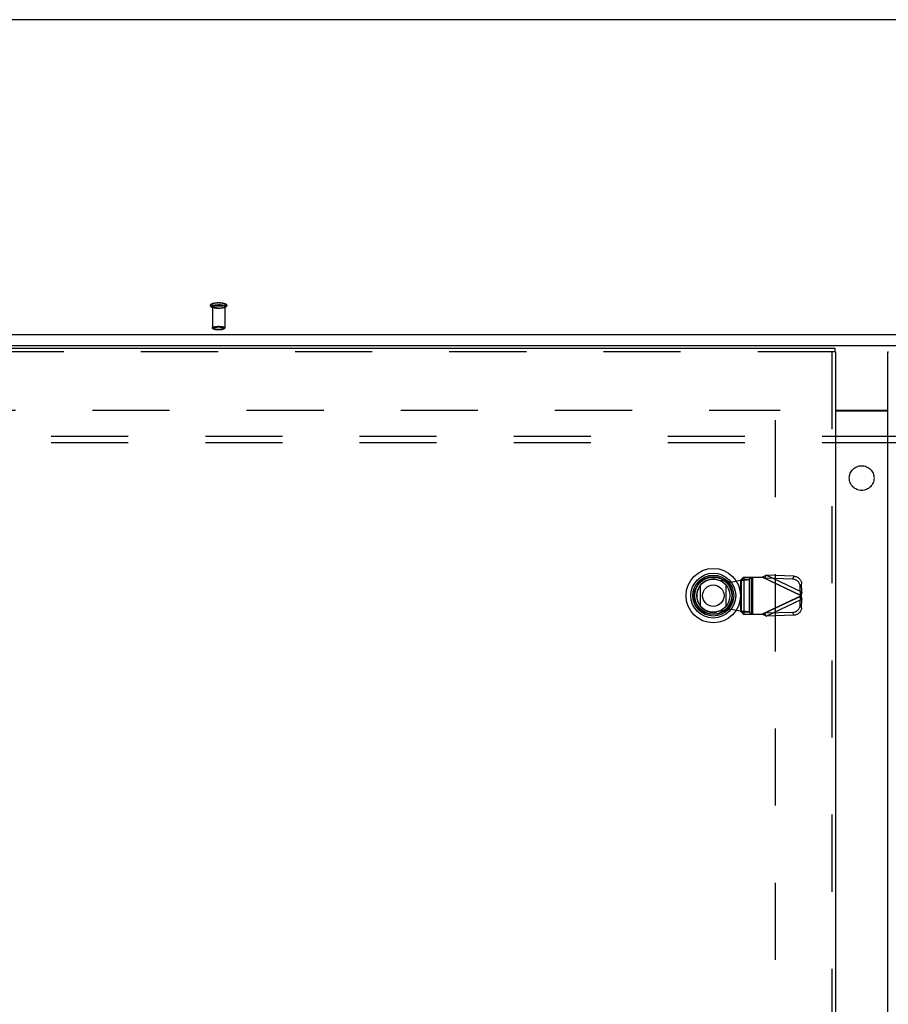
# Model space of a CAD drawing. Header units: inches. Extents: x 0 to 283, y 0 to 183.
# Tile 173 of 256: x 72 to 90, y 112 to 131. Entities that reach past the tile are written whole.
import ezdxf

# ---------------------------------------------------------------- set-up
doc = ezdxf.new("R2010")
doc.units = ezdxf.units.IN
doc.header["$LTSCALE"] = 15.583333
doc.header["$MEASUREMENT"] = 0
doc.linetypes.add('HIDDEN', pattern=[0.2, 0.1, -0.1])
doc.layers.get('0').update_dxf_attribs({"linetype": 'CONTINUOUS'})
for name, color, linetype in [('DEFAULT_2', 8, 'HIDDEN'), ('LEFTHAND_DOOR_ASSEMBLY', 7, 'CONTINUOUS'), ('RIGHTHAND_DOOR_ASSEMBLY', 7, 'CONTINUOUS'), ('SUBPANEL', 7, 'CONTINUOUS')]:
    doc.layers.add(name, color=color, linetype=linetype)

msp = doc.modelspace()

# ---------------------------------------------------------------- linework, layer by layer
at = {"color": 7, "linetype": 'Continuous'}
for p, q in [((125.165, 131.46), (53.394, 131.46)), ((55.014, 125.096), (123.545, 125.096)), ((55.029, 124.877), (123.529, 124.877)), ((88.748, 123.572), (89.811, 123.572))]:
    msp.add_line(p, q, dxfattribs=at)
at = {"color": 3, "linetype": 'Continuous'}
msp.add_line((88.748, 123.557), (89.811, 123.557), dxfattribs=at)
at = {"layer": 'DEFAULT_2', "color": 8, "linetype": 'HIDDEN'}
for p, q in [((76.155, 125.663), (76.155, 125.232)), ((76.403, 125.663), (76.403, 125.232)), ((55.029, 123.572), (87.633, 123.572)), ((87.529, 123.37), (87.529, 54.773))]:
    msp.add_line(p, q, dxfattribs=at)
for points in [[(76.279, 125.626), (76.268, 125.626), (76.256, 125.626), (76.244, 125.627), (76.233, 125.628), (76.222, 125.629), (76.211, 125.63), (76.201, 125.632), (76.19, 125.634), (76.181, 125.636), (76.171, 125.638), (76.162, 125.641), (76.154, 125.643), (76.147, 125.646), (76.141, 125.649), (76.136, 125.652), (76.131, 125.656), (76.127, 125.659), (76.124, 125.663), (76.121, 125.666), (76.119, 125.67), (76.117, 125.675), (76.116, 125.679), (76.116, 125.683), (76.116, 125.688), (76.117, 125.692), (76.118, 125.696), (76.12, 125.701), (76.123, 125.705), (76.127, 125.709), (76.131, 125.712), (76.135, 125.715), (76.141, 125.719), (76.147, 125.722), (76.154, 125.725), (76.162, 125.728), (76.171, 125.73), (76.18, 125.733), (76.19, 125.735), (76.2, 125.736), (76.211, 125.738), (76.222, 125.739), (76.233, 125.74), (76.244, 125.741), (76.256, 125.742), (76.268, 125.742), (76.279, 125.742)], [(76.279, 125.668), (76.269, 125.668), (76.258, 125.669), (76.248, 125.669), (76.238, 125.67), (76.228, 125.671), (76.218, 125.672), (76.209, 125.673), (76.199, 125.674), (76.191, 125.676), (76.183, 125.678), (76.175, 125.68), (76.168, 125.682), (76.162, 125.684), (76.156, 125.686), (76.151, 125.689), (76.147, 125.691), (76.144, 125.694), (76.141, 125.697), (76.139, 125.699), (76.138, 125.702), (76.137, 125.705), (76.138, 125.708), (76.139, 125.71), (76.141, 125.713), (76.144, 125.716), (76.147, 125.718), (76.151, 125.721), (76.156, 125.723), (76.162, 125.726), (76.168, 125.728), (76.175, 125.73), (76.183, 125.732), (76.191, 125.734), (76.199, 125.735), (76.209, 125.737), (76.218, 125.738), (76.228, 125.739), (76.238, 125.74), (76.248, 125.741), (76.258, 125.741), (76.269, 125.742), (76.279, 125.742)], [(76.279, 125.627), (76.269, 125.627), (76.258, 125.627), (76.248, 125.627), (76.238, 125.628), (76.228, 125.629), (76.218, 125.63), (76.209, 125.631), (76.199, 125.633), (76.191, 125.635), (76.183, 125.636), (76.175, 125.638), (76.168, 125.64), (76.162, 125.643), (76.156, 125.645), (76.151, 125.647), (76.147, 125.65), (76.144, 125.652), (76.141, 125.655), (76.139, 125.658), (76.138, 125.661), (76.137, 125.663), (76.138, 125.666), (76.139, 125.669), (76.141, 125.672), (76.144, 125.674), (76.147, 125.677), (76.151, 125.679), (76.156, 125.682), (76.162, 125.684), (76.168, 125.686), (76.175, 125.688), (76.183, 125.69), (76.191, 125.692), (76.199, 125.694), (76.209, 125.695), (76.218, 125.696), (76.228, 125.698), (76.238, 125.698), (76.248, 125.699), (76.258, 125.7), (76.269, 125.7), (76.279, 125.7)], [(76.155, 125.663), (76.156, 125.666), (76.157, 125.668), (76.159, 125.671), (76.161, 125.673), (76.165, 125.676), (76.169, 125.678), (76.174, 125.68), (76.179, 125.682), (76.185, 125.684), (76.192, 125.686), (76.199, 125.688), (76.206, 125.689), (76.215, 125.691), (76.223, 125.692), (76.232, 125.693), (76.241, 125.694), (76.25, 125.695), (76.26, 125.695), (76.27, 125.695), (76.279, 125.695)], [(76.279, 125.631), (76.27, 125.631), (76.26, 125.632), (76.25, 125.632), (76.241, 125.633), (76.232, 125.634), (76.223, 125.635), (76.215, 125.636), (76.206, 125.637), (76.199, 125.639), (76.192, 125.641), (76.185, 125.642), (76.179, 125.644), (76.174, 125.647), (76.169, 125.649), (76.165, 125.651), (76.161, 125.653), (76.159, 125.656), (76.157, 125.658), (76.156, 125.661), (76.155, 125.663)], [(76.279, 125.742), (76.29, 125.742), (76.3, 125.741), (76.311, 125.741), (76.321, 125.74), (76.331, 125.739), (76.341, 125.738), (76.35, 125.737), (76.359, 125.735), (76.368, 125.734), (76.376, 125.732), (76.383, 125.73), (76.39, 125.728), (76.397, 125.726), (76.402, 125.723), (76.407, 125.721), (76.411, 125.718), (76.415, 125.716), (76.418, 125.713), (76.42, 125.71), (76.421, 125.708), (76.421, 125.705), (76.421, 125.702), (76.42, 125.699), (76.418, 125.697), (76.415, 125.694), (76.411, 125.691), (76.407, 125.689), (76.402, 125.686), (76.397, 125.684), (76.39, 125.682), (76.383, 125.68), (76.376, 125.678), (76.368, 125.676), (76.359, 125.674), (76.35, 125.673), (76.341, 125.672), (76.331, 125.671), (76.321, 125.67), (76.311, 125.669), (76.3, 125.669), (76.29, 125.668), (76.279, 125.668)], [(76.279, 125.742), (76.291, 125.742), (76.303, 125.742), (76.314, 125.741), (76.326, 125.74), (76.337, 125.739), (76.348, 125.738), (76.358, 125.736), (76.368, 125.735), (76.378, 125.733), (76.388, 125.73), (76.396, 125.728), (76.405, 125.725), (76.411, 125.722), (76.418, 125.719), (76.423, 125.716), (76.427, 125.713), (76.431, 125.709), (76.435, 125.706), (76.437, 125.702), (76.44, 125.698), (76.441, 125.694), (76.442, 125.689), (76.443, 125.685), (76.443, 125.681), (76.442, 125.676), (76.44, 125.672), (76.438, 125.668), (76.435, 125.663), (76.432, 125.66), (76.428, 125.656), (76.423, 125.653), (76.418, 125.65), (76.412, 125.646), (76.405, 125.644), (76.397, 125.641), (76.388, 125.638), (76.378, 125.636), (76.368, 125.634), (76.358, 125.632), (76.348, 125.63), (76.337, 125.629), (76.326, 125.628), (76.314, 125.627), (76.303, 125.626), (76.291, 125.626), (76.279, 125.626)], [(76.279, 125.7), (76.29, 125.7), (76.3, 125.7), (76.311, 125.699), (76.321, 125.698), (76.331, 125.698), (76.341, 125.696), (76.35, 125.695), (76.359, 125.694), (76.368, 125.692), (76.376, 125.69), (76.383, 125.688), (76.39, 125.686), (76.397, 125.684), (76.402, 125.682), (76.407, 125.679), (76.411, 125.677), (76.415, 125.674), (76.418, 125.672), (76.42, 125.669), (76.421, 125.666), (76.421, 125.663), (76.421, 125.661), (76.42, 125.658), (76.418, 125.655), (76.415, 125.652), (76.411, 125.65), (76.407, 125.647), (76.402, 125.645), (76.397, 125.643), (76.39, 125.64), (76.383, 125.638), (76.376, 125.636), (76.368, 125.635), (76.359, 125.633), (76.35, 125.631), (76.341, 125.63), (76.331, 125.629), (76.321, 125.628), (76.311, 125.627), (76.3, 125.627), (76.29, 125.627), (76.279, 125.627)], [(76.403, 125.663), (76.403, 125.666), (76.402, 125.668), (76.4, 125.671), (76.397, 125.673), (76.394, 125.676), (76.39, 125.678), (76.385, 125.68), (76.38, 125.682), (76.374, 125.684), (76.367, 125.686), (76.36, 125.688), (76.352, 125.689), (76.344, 125.691), (76.336, 125.692), (76.327, 125.693), (76.318, 125.694), (76.308, 125.695), (76.299, 125.695), (76.289, 125.695), (76.279, 125.695)], [(76.279, 125.631), (76.289, 125.631), (76.299, 125.632), (76.308, 125.632), (76.318, 125.633), (76.327, 125.634), (76.336, 125.635), (76.344, 125.636), (76.352, 125.637), (76.36, 125.639), (76.367, 125.641), (76.374, 125.642), (76.38, 125.644), (76.385, 125.647), (76.39, 125.649), (76.394, 125.651), (76.397, 125.653), (76.4, 125.656), (76.402, 125.658), (76.403, 125.661), (76.403, 125.663)], [(76.155, 125.232), (76.156, 125.234), (76.157, 125.237), (76.159, 125.239), (76.162, 125.242), (76.165, 125.244), (76.169, 125.246), (76.174, 125.249), (76.18, 125.251), (76.186, 125.253), (76.192, 125.254), (76.2, 125.256), (76.208, 125.258), (76.216, 125.259), (76.225, 125.26), (76.234, 125.261), (76.243, 125.262), (76.252, 125.263), (76.261, 125.263), (76.27, 125.264), (76.279, 125.264)], [(76.279, 125.199), (76.27, 125.2), (76.261, 125.2), (76.252, 125.2), (76.243, 125.201), (76.234, 125.202), (76.225, 125.203), (76.216, 125.204), (76.208, 125.205), (76.2, 125.207), (76.193, 125.209), (76.186, 125.211), (76.18, 125.212), (76.174, 125.215), (76.169, 125.217), (76.165, 125.219), (76.162, 125.222), (76.159, 125.224), (76.157, 125.226), (76.156, 125.229), (76.155, 125.232)], [(76.279, 125.192), (76.27, 125.192), (76.261, 125.192), (76.252, 125.193), (76.243, 125.194), (76.235, 125.194), (76.226, 125.195), (76.218, 125.197), (76.21, 125.198), (76.203, 125.199), (76.196, 125.201), (76.189, 125.203), (76.183, 125.205), (76.177, 125.207), (76.172, 125.21), (76.168, 125.212), (76.165, 125.215), (76.162, 125.217), (76.16, 125.22), (76.158, 125.223), (76.156, 125.226), (76.156, 125.229), (76.155, 125.232)], [(76.279, 125.192), (76.271, 125.192), (76.263, 125.193), (76.254, 125.193), (76.246, 125.194), (76.237, 125.194), (76.229, 125.195), (76.221, 125.197), (76.213, 125.198), (76.206, 125.199), (76.2, 125.201), (76.193, 125.203), (76.188, 125.204), (76.183, 125.206), (76.178, 125.208), (76.174, 125.21), (76.171, 125.213), (76.169, 125.215), (76.167, 125.217), (76.166, 125.22), (76.165, 125.222), (76.166, 125.224), (76.167, 125.227), (76.169, 125.229), (76.171, 125.231), (76.174, 125.233), (76.178, 125.235), (76.183, 125.237), (76.188, 125.239), (76.193, 125.241), (76.199, 125.243), (76.206, 125.245), (76.213, 125.246), (76.221, 125.247), (76.229, 125.248), (76.237, 125.249), (76.246, 125.25), (76.254, 125.251), (76.263, 125.251), (76.271, 125.251), (76.279, 125.251)], [(76.279, 125.264), (76.288, 125.264), (76.297, 125.263), (76.307, 125.263), (76.316, 125.262), (76.325, 125.261), (76.334, 125.26), (76.343, 125.259), (76.351, 125.258), (76.359, 125.256), (76.366, 125.254), (76.373, 125.253), (76.379, 125.251), (76.385, 125.249), (76.389, 125.246), (76.394, 125.244), (76.397, 125.242), (76.4, 125.239), (76.402, 125.237), (76.403, 125.234), (76.403, 125.232)], [(76.279, 125.251), (76.288, 125.251), (76.296, 125.251), (76.304, 125.251), (76.313, 125.25), (76.321, 125.249), (76.33, 125.248), (76.338, 125.247), (76.345, 125.246), (76.352, 125.245), (76.359, 125.243), (76.365, 125.241), (76.371, 125.239), (76.376, 125.237), (76.381, 125.235), (76.384, 125.233), (76.388, 125.231), (76.39, 125.229), (76.392, 125.227), (76.393, 125.224), (76.393, 125.222), (76.393, 125.22), (76.392, 125.217), (76.39, 125.215), (76.388, 125.213), (76.384, 125.21), (76.381, 125.208), (76.376, 125.206), (76.371, 125.204), (76.365, 125.203), (76.359, 125.201), (76.352, 125.199), (76.345, 125.198), (76.338, 125.197), (76.33, 125.195), (76.321, 125.194), (76.313, 125.194), (76.304, 125.193), (76.296, 125.193), (76.288, 125.192), (76.279, 125.192)], [(76.403, 125.232), (76.403, 125.229), (76.402, 125.226), (76.4, 125.224), (76.397, 125.222), (76.394, 125.219), (76.389, 125.217), (76.385, 125.215), (76.379, 125.213), (76.373, 125.211), (76.366, 125.209), (76.359, 125.207), (76.351, 125.205), (76.343, 125.204), (76.334, 125.203), (76.325, 125.202), (76.316, 125.201), (76.307, 125.2), (76.297, 125.2), (76.288, 125.2), (76.279, 125.199)], [(76.403, 125.232), (76.403, 125.229), (76.402, 125.226), (76.401, 125.223), (76.399, 125.22), (76.397, 125.217), (76.394, 125.214), (76.39, 125.212), (76.386, 125.21), (76.381, 125.207), (76.375, 125.205), (76.369, 125.203), (76.363, 125.201), (76.355, 125.199), (76.348, 125.198), (76.34, 125.196), (76.332, 125.195), (76.324, 125.194), (76.315, 125.194), (76.306, 125.193), (76.297, 125.192), (76.288, 125.192), (76.279, 125.192)]]:
    msp.add_lwpolyline(points, dxfattribs=at)
at = {"layer": 'LEFTHAND_DOOR_ASSEMBLY', "color": 3, "linetype": 'Continuous'}
for p, q in [((53.948, 124.822), (88.735, 124.822)), ((88.748, 124.747), (88.748, 53.397))]:
    msp.add_line(p, q, dxfattribs=at)
at = {"layer": 'LEFTHAND_DOOR_ASSEMBLY', "color": 7, "linetype": 'Continuous'}
for p, q in [((88.735, 124.822), (88.735, 124.747)), ((88.748, 124.747), (88.735, 124.747)), ((86.023, 119.606), (86.023, 120.038)), ((86.535, 120.038), (86.535, 119.606))]:
    msp.add_line(p, q, dxfattribs=at)
at = {"layer": 'LEFTHAND_DOOR_ASSEMBLY', "color": 8, "linetype": 'HIDDEN'}
for p, q in [((88.735, 124.747), (53.948, 124.747)), ((88.673, 124.747), (88.673, 53.397)), ((86.891, 120.194), (86.852, 120.152)), ((86.891, 120.194), (87.266, 120.194)), ((86.894, 120.194), (86.894, 119.446)), ((87.007, 120.152), (87.046, 120.194)), ((87.049, 119.446), (87.049, 120.194)), ((87.069, 120.194), (87.069, 119.446)), ((88.053, 119.82), (87.266, 120.194)), ((87.295, 120.185), (87.266, 120.194)), ((87.323, 120.175), (87.35, 120.232)), ((88.071, 119.89), (87.35, 120.232)), ((87.905, 120.214), (87.35, 120.232)), ((87.905, 120.214), (87.878, 120.157)), ((86.341, 120.149), (86.636, 120.096)), ((86.636, 120.096), (86.832, 120.133)), ((86.832, 120.133), (86.832, 119.507)), ((86.852, 119.488), (86.852, 120.152)), ((86.852, 120.152), (87.007, 120.152)), ((87.007, 120.152), (87.007, 119.488)), ((87.323, 120.175), (88.044, 119.833)), ((87.878, 120.157), (87.323, 120.175)), ((88.038, 120.005), (88.065, 120.062)), ((88.044, 119.833), (88.038, 120.005)), ((88.071, 119.89), (88.065, 120.062)), ((88.053, 119.82), (87.266, 119.446)), ((88.044, 119.807), (87.323, 119.465)), ((88.038, 119.635), (88.044, 119.807)), ((88.071, 119.89), (88.044, 119.833)), ((88.044, 119.807), (88.071, 119.75)), ((87.35, 119.408), (88.071, 119.75)), ((88.065, 119.578), (88.038, 119.635)), ((88.065, 119.578), (88.071, 119.75)), ((86.636, 119.544), (86.341, 119.491)), ((86.832, 119.507), (86.636, 119.544)), ((86.852, 119.488), (86.891, 119.446)), ((87.007, 119.488), (86.852, 119.488)), ((86.891, 119.446), (87.266, 119.446)), ((87.046, 119.446), (87.007, 119.488)), ((87.266, 119.446), (87.295, 119.455)), ((87.295, 119.455), (87.314, 119.462)), ((87.314, 119.462), (87.323, 119.465)), ((87.878, 119.483), (87.323, 119.465)), ((87.35, 119.408), (87.323, 119.465)), ((87.905, 119.426), (87.35, 119.408)), ((87.878, 119.483), (87.905, 119.426))]:
    msp.add_line(p, q, dxfattribs=at)
for points in [[(87.266, 120.194), (87.28, 120.201), (87.294, 120.207), (87.308, 120.214), (87.322, 120.22), (87.336, 120.226), (87.35, 120.232)], [(87.323, 120.175), (87.314, 120.178), (87.295, 120.185)], [(87.905, 120.214), (87.92, 120.213), (87.935, 120.21), (87.95, 120.206), (87.965, 120.201), (87.979, 120.194), (87.992, 120.186), (88.004, 120.177), (88.016, 120.167), (88.027, 120.156), (88.036, 120.144), (88.044, 120.132), (88.051, 120.119), (88.057, 120.105), (88.061, 120.091), (88.064, 120.077), (88.065, 120.062)], [(86.852, 120.152), (86.851, 120.15), (86.849, 120.147), (86.848, 120.145), (86.845, 120.143), (86.842, 120.14), (86.839, 120.138), (86.836, 120.136), (86.832, 120.133)], [(86.832, 120.133), (86.85, 120.135), (86.884, 120.137)], [(86.884, 120.137), (86.901, 120.139), (86.917, 120.14), (86.932, 120.141), (86.946, 120.143), (86.959, 120.144), (86.971, 120.145), (86.981, 120.147), (86.99, 120.148), (86.997, 120.149), (87.003, 120.151), (87.007, 120.152)], [(88.038, 120.005), (88.037, 120.02), (88.034, 120.034), (88.03, 120.048), (88.024, 120.062), (88.017, 120.075), (88.009, 120.088), (88, 120.1), (87.989, 120.111), (87.978, 120.121), (87.965, 120.13), (87.952, 120.137), (87.938, 120.144), (87.923, 120.149), (87.908, 120.153), (87.893, 120.156), (87.878, 120.157)], [(88.049, 119.827), (88.047, 119.829), (88.046, 119.831), (88.044, 119.833)], [(88.044, 119.807), (88.046, 119.809), (88.047, 119.811), (88.049, 119.813), (88.05, 119.816), (88.053, 119.82)], [(88.053, 119.82), (88.051, 119.822), (88.049, 119.827)], [(88.062, 119.856), (88.056, 119.832), (88.053, 119.82)], [(88.053, 119.82), (88.059, 119.796), (88.062, 119.785), (88.065, 119.773), (88.068, 119.762), (88.071, 119.75)], [(88.071, 119.89), (88.068, 119.879), (88.065, 119.867), (88.062, 119.856)], [(87.878, 119.483), (87.893, 119.484), (87.908, 119.487), (87.923, 119.491), (87.938, 119.496), (87.952, 119.503), (87.965, 119.51), (87.978, 119.519), (87.989, 119.529), (88, 119.54), (88.009, 119.552), (88.017, 119.565), (88.024, 119.578), (88.03, 119.592), (88.034, 119.606), (88.037, 119.62), (88.038, 119.635)], [(86.852, 119.488), (86.851, 119.49), (86.85, 119.493), (86.848, 119.495), (86.845, 119.497), (86.842, 119.5), (86.839, 119.502), (86.836, 119.504), (86.832, 119.507)], [(87.007, 119.488), (87.003, 119.489), (86.997, 119.491), (86.99, 119.492), (86.981, 119.493), (86.971, 119.495), (86.959, 119.496), (86.946, 119.497), (86.932, 119.499), (86.917, 119.5), (86.901, 119.501), (86.884, 119.503), (86.867, 119.504), (86.832, 119.507)], [(87.35, 119.408), (87.336, 119.414), (87.322, 119.42), (87.308, 119.426), (87.294, 119.433), (87.28, 119.439), (87.266, 119.446)], [(88.065, 119.578), (88.064, 119.564), (88.061, 119.549), (88.057, 119.535), (88.051, 119.521), (88.044, 119.508), (88.036, 119.496), (88.027, 119.484), (88.016, 119.473), (88.004, 119.463), (87.992, 119.454), (87.979, 119.446), (87.965, 119.439), (87.95, 119.434), (87.935, 119.43), (87.92, 119.427), (87.905, 119.426)]]:
    msp.add_lwpolyline(points, dxfattribs=at)
at = {"layer": 'LEFTHAND_DOOR_ASSEMBLY', "color": 7, "linetype": 'Continuous'}
for radius in [0.551, 0.453, 0.413, 0.384, 0.374, 0.335, 0.217]:
    msp.add_circle((86.279, 119.822), radius, dxfattribs=at)
at = {"layer": 'LEFTHAND_DOOR_ASSEMBLY', "color": 8, "linetype": 'HIDDEN'}
msp.add_arc((86.281, 119.82), 0.335, 79.673, 280.327, dxfattribs=at)
at = {"layer": 'RIGHTHAND_DOOR_ASSEMBLY', "color": 3, "linetype": 'Continuous'}
msp.add_line((89.811, 53.397), (89.811, 124.747), dxfattribs=at)
at = {"layer": 'RIGHTHAND_DOOR_ASSEMBLY', "color": 7, "linetype": 'Continuous'}
msp.add_line((89.811, 124.747), (89.824, 124.747), dxfattribs=at)
at = {"layer": 'SUBPANEL', "color": 8, "linetype": 'HIDDEN'}
for p, q in [((57.311, 123.041), (121.248, 123.041)), ((57.311, 122.916), (121.248, 122.916))]:
    msp.add_line(p, q, dxfattribs=at)
msp.add_circle((89.279, 122.197), 0.25, dxfattribs=at)

doc.saveas('drawing.dxf')
